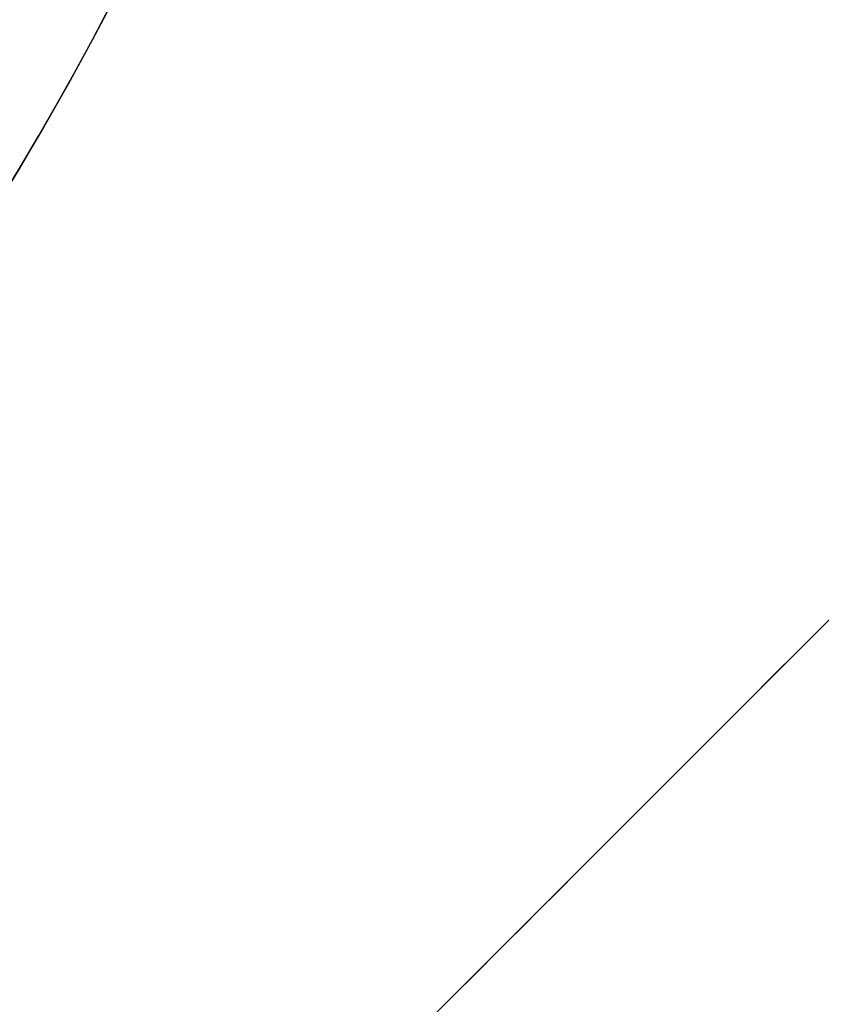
# Model space of a CAD drawing. Header units: millimetres. Extents: x -41 to 130, y -81 to 36.
# Tile 100 of 256: x -18 to -16.43, y -27.59 to -25.66. Entities that reach past the tile are written whole.
import ezdxf

# ---------------------------------------------------------------- set-up
doc = ezdxf.new("R2010")
doc.units = ezdxf.units.MM
doc.layers.add('MADERA', color=7, linetype='Continuous', true_color=0xb06a28)
doc.layers.add('METAL NEGRO', color=7, linetype='Continuous')

msp = doc.modelspace()

# ---------------------------------------------------------------- linework, layer by layer
at = {"layer": 'MADERA', "color": 254, "true_color": 0xcbd2ef}
for points in [[(11.598, -35.598, 90), (-28, 4, 90)], [(-28, 4, 90), (11.598, -35.598, 90)], [(8.7696, -38.4264, 90), (-30.8284, 1.1716, 90)], [(5.9411, -41.2548, 90), (-33.6569, -1.6569, 90)], [(5.9411, -41.2548, 90), (-33.6569, -1.6569, 90)], [(-33.6569, -44.0833, -90), (5.9411, -4.4853, -90)], [(5.9411, -4.4853, -90), (-33.6569, -44.0833, -90)], [(8.7696, -7.3137, -90), (-30.8284, -46.9117, -90)], [(-28, -49.7401, -90), (11.598, -10.1421, -90)], [(-28, -49.7401, -90), (11.598, -10.1421, -90)], [(-12.4437, -22.8701, 90), (-33.6569, -44.0833, 90)], [(-12.4437, -22.8701), (-33.6569, -44.0833)], [(-33.6569, -44.0833, 90), (-12.4437, -22.8701, 90)], [(-28.3536, -38.78, 33.4), (-12.4437, -22.8701, 33.4)], [(-12.4437, -22.8701, 83.4), (-28.3536, -38.78, 83.4)], [(-12.4437, -22.8701, 33.4), (-28.3536, -38.78, 33.4)], [(-28.3536, -38.78, 83.4), (-12.4437, -22.8701, 83.4)], [(-26.9393, -40.1942, 33.4), (-11.0294, -24.2843, 33.4)], [(-11.0294, -24.2843, 83.4), (-26.9393, -40.1942, 83.4)], [(-30.8284, -46.9117, 90), (-9.6152, -25.6985, 90)], [(-9.6152, -25.6985, 58.4), (-27.6464, -43.7297, 58.4)], [(-9.6152, -25.6985, 33.4), (-25.5251, -41.6084, 33.4)], [(-25.5251, -41.6084, 83.4), (-9.6152, -25.6985, 83.4)], [(-9.6152, -25.6985, 83.4), (-25.5251, -41.6084, 83.4)], [(-25.5251, -41.6084, 33.4), (-9.6152, -25.6985, 33.4)]]:
    msp.add_open_spline(points, degree=1, dxfattribs=at)
at = {"layer": 'METAL NEGRO', "extrusion": (0, 0, -1)}
msp.add_arc((23.1437, -22.8701, 85), 5, 116.5811, 296.5811, dxfattribs=at)
msp.add_arc((23.1437, -22.8701, 85), 5, 116.5811, 296.5811, dxfattribs=at)
at = {"layer": 'METAL NEGRO', "color": 254, "true_color": 0xcbd2ef, "extrusion": (0, 0, -1)}
for centre in [(23.1437, -22.8701, 68.2), (23.1437, -22.8701, 83.5)]:
    msp.add_arc(centre, 6, 167.97723, 347.97723, dxfattribs=at)
at = {"layer": 'METAL NEGRO', "color": 254, "true_color": 0xcbd2ef}
for centre in [(-23.1437, -22.8701, -83.5), (-23.1437, -22.8701, -75.85), (-23.1437, -22.8701, -68.2)]:
    msp.add_arc(centre, 6, 192.02277, 12.02277, dxfattribs=at)
for points in [[(-30.4437, -40.8701, 85), (-12.4437, -22.8701, 85)], [(-12.4437, -22.8701, 85), (-30.4437, -40.8701, 85)], [(-12.4437, -22.8701, -85), (-30.4437, -40.8701, -85)], [(-12.4437, -22.8701, -85), (-30.4437, -40.8701, -85)], [(-12.4437, -22.8701, -83.5), (-23.9437, -34.3701, -83.5)], [(-12.4437, -22.8701, 83.5), (-23.9437, -34.3701, 83.5)], [(-12.4437, -22.8701, 83.5), (-23.9437, -34.3701, 83.5)], [(-23.9437, -34.3701, -83.5), (-12.4437, -22.8701, -83.5)]]:
    msp.add_open_spline(points, degree=1, dxfattribs=at)

doc.saveas('drawing.dxf')
